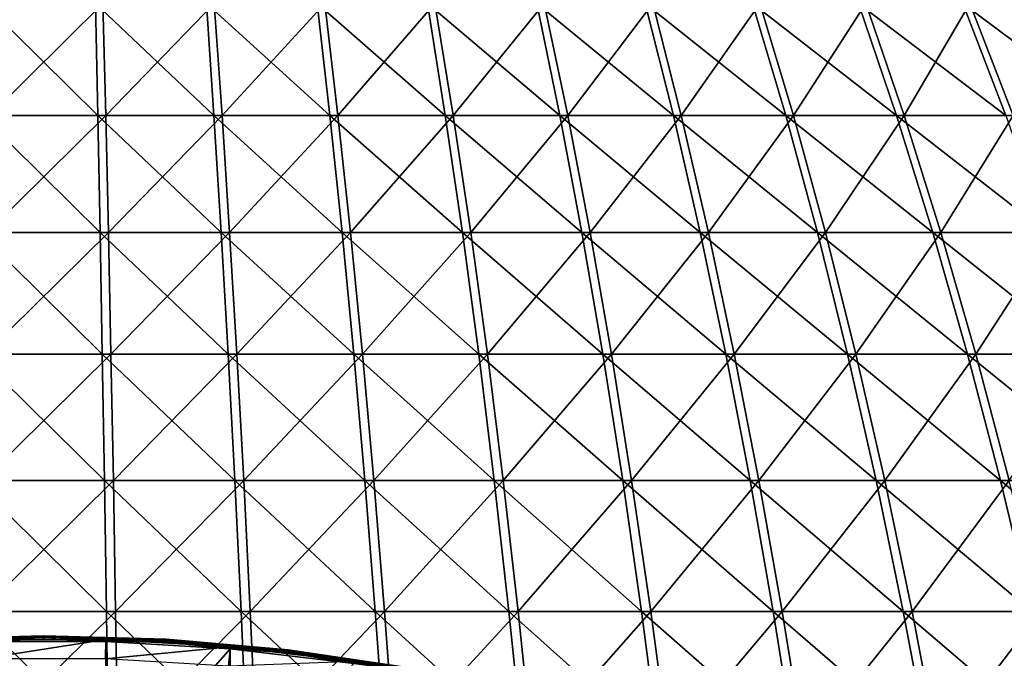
# Model space of a CAD drawing. Header units: millimetres. Extents: x -80 to 80, y -80 to 80.
# Tile 143 of 170: x -1 to 21, y 45 to 59. Entities that reach past the tile are written whole.
import ezdxf

# ---------------------------------------------------------------- set-up
doc = ezdxf.new("R2010")
doc.units = ezdxf.units.MM
doc.header["$LTSCALE"] = 13.670324
for name, color, linetype in [('1', 7, 'CONTINUOUS'), ('2', 7, 'CONTINUOUS'), ('4', 7, 'CONTINUOUS'), ('6', 7, 'CONTINUOUS'), ('8', 7, 'CONTINUOUS')]:
    doc.layers.add(name, color=color, linetype=linetype)

msp = doc.modelspace()

# ---------------------------------------------------------------- linework, layer by layer
at = {"layer": '1', "color": 7, "linetype": 'Continuous'}
for points in [[(1.339, 56.569, 56.553), (1.279, 58.982, 54.032), (-1.166, 56.569, 56.557), (1.339, 56.569, 56.553)], [(-1.166, 56.569, 56.557), (1.279, 58.982, 54.032), (-1.114, 58.982, 54.036), (-1.166, 56.569, 56.557)], [(1.339, 56.569, 56.553), (3.67, 58.982, 53.922), (1.279, 58.982, 54.032), (1.339, 56.569, 56.553)], [(3.842, 56.569, 56.438), (3.67, 58.982, 53.922), (1.339, 56.569, 56.553), (3.842, 56.569, 56.438)], [(3.842, 56.569, 56.438), (6.054, 58.982, 53.707), (3.67, 58.982, 53.922), (3.842, 56.569, 56.438)], [(6.337, 56.569, 56.212), (6.054, 58.982, 53.707), (3.842, 56.569, 56.438), (6.337, 56.569, 56.212)], [(6.337, 56.569, 56.212), (8.427, 58.982, 53.386), (6.054, 58.982, 53.707), (6.337, 56.569, 56.212)], [(8.82, 56.569, 55.877), (8.427, 58.982, 53.386), (6.337, 56.569, 56.212), (8.82, 56.569, 55.877)], [(8.82, 56.569, 55.877), (10.782, 58.982, 52.961), (8.427, 58.982, 53.386), (8.82, 56.569, 55.877)], [(11.285, 56.569, 55.431), (10.782, 58.982, 52.961), (8.82, 56.569, 55.877), (11.285, 56.569, 55.431)], [(11.285, 56.569, 55.431), (13.116, 58.982, 52.431), (10.782, 58.982, 52.961), (11.285, 56.569, 55.431)], [(13.728, 56.569, 54.877), (13.116, 58.982, 52.431), (11.285, 56.569, 55.431), (13.728, 56.569, 54.877)], [(13.728, 56.569, 54.877), (15.425, 58.982, 51.799), (13.116, 58.982, 52.431), (13.728, 56.569, 54.877)], [(16.145, 56.569, 54.216), (15.425, 58.982, 51.799), (13.728, 56.569, 54.877), (16.145, 56.569, 54.216)], [(16.145, 56.569, 54.216), (17.704, 58.982, 51.066), (15.425, 58.982, 51.799), (16.145, 56.569, 54.216)], [(18.529, 56.569, 53.448), (17.704, 58.982, 51.066), (16.145, 56.569, 54.216), (18.529, 56.569, 53.448)], [(18.529, 56.569, 53.448), (19.947, 58.982, 50.232), (17.704, 58.982, 51.066), (18.529, 56.569, 53.448)], [(20.878, 56.569, 52.575), (19.947, 58.982, 50.232), (18.529, 56.569, 53.448), (20.878, 56.569, 52.575)], [(20.878, 56.569, 52.575), (22.152, 58.982, 49.299), (19.947, 58.982, 50.232), (20.878, 56.569, 52.575)], [(1.396, 54.047, 58.966), (1.339, 56.569, 56.553), (-1.216, 54.047, 58.97), (1.396, 54.047, 58.966)], [(-1.216, 54.047, 58.97), (1.339, 56.569, 56.553), (-1.166, 56.569, 56.557), (-1.216, 54.047, 58.97)], [(1.396, 54.047, 58.966), (3.842, 56.569, 56.438), (1.339, 56.569, 56.553), (1.396, 54.047, 58.966)], [(4.006, 54.047, 58.846), (3.842, 56.569, 56.438), (1.396, 54.047, 58.966), (4.006, 54.047, 58.846)], [(4.006, 54.047, 58.846), (6.337, 56.569, 56.212), (3.842, 56.569, 56.438), (4.006, 54.047, 58.846)], [(6.607, 54.047, 58.611), (6.337, 56.569, 56.212), (4.006, 54.047, 58.846), (6.607, 54.047, 58.611)], [(6.607, 54.047, 58.611), (8.82, 56.569, 55.877), (6.337, 56.569, 56.212), (6.607, 54.047, 58.611)], [(9.196, 54.047, 58.261), (8.82, 56.569, 55.877), (6.607, 54.047, 58.611), (9.196, 54.047, 58.261)], [(9.196, 54.047, 58.261), (11.285, 56.569, 55.431), (8.82, 56.569, 55.877), (9.196, 54.047, 58.261)], [(11.767, 54.047, 57.797), (11.285, 56.569, 55.431), (9.196, 54.047, 58.261), (11.767, 54.047, 57.797)], [(11.767, 54.047, 57.797), (13.728, 56.569, 54.877), (11.285, 56.569, 55.431), (11.767, 54.047, 57.797)], [(14.314, 54.047, 57.219), (13.728, 56.569, 54.877), (11.767, 54.047, 57.797), (14.314, 54.047, 57.219)], [(14.314, 54.047, 57.219), (16.145, 56.569, 54.216), (13.728, 56.569, 54.877), (14.314, 54.047, 57.219)], [(16.834, 54.047, 56.529), (16.145, 56.569, 54.216), (14.314, 54.047, 57.219), (16.834, 54.047, 56.529)], [(16.834, 54.047, 56.529), (18.529, 56.569, 53.448), (16.145, 56.569, 54.216), (16.834, 54.047, 56.529)], [(19.32, 54.047, 55.728), (18.529, 56.569, 53.448), (16.834, 54.047, 56.529), (19.32, 54.047, 55.728)], [(19.32, 54.047, 55.728), (20.878, 56.569, 52.575), (18.529, 56.569, 53.448), (19.32, 54.047, 55.728)], [(21.769, 54.047, 54.818), (20.878, 56.569, 52.575), (19.32, 54.047, 55.728), (21.769, 54.047, 54.818)], [(1.451, 51.423, 61.266), (1.396, 54.047, 58.966), (-1.264, 51.423, 61.271), (1.451, 51.423, 61.266)], [(-1.264, 51.423, 61.271), (1.396, 54.047, 58.966), (-1.216, 54.047, 58.97), (-1.264, 51.423, 61.271)], [(1.451, 51.423, 61.266), (4.006, 54.047, 58.846), (1.396, 54.047, 58.966), (1.451, 51.423, 61.266)], [(4.162, 51.423, 61.142), (4.006, 54.047, 58.846), (1.451, 51.423, 61.266), (4.162, 51.423, 61.142)], [(4.162, 51.423, 61.142), (6.607, 54.047, 58.611), (4.006, 54.047, 58.846), (4.162, 51.423, 61.142)], [(6.865, 51.423, 60.898), (6.607, 54.047, 58.611), (4.162, 51.423, 61.142), (6.865, 51.423, 60.898)], [(6.865, 51.423, 60.898), (9.196, 54.047, 58.261), (6.607, 54.047, 58.611), (6.865, 51.423, 60.898)], [(9.555, 51.423, 60.534), (9.196, 54.047, 58.261), (6.865, 51.423, 60.898), (9.555, 51.423, 60.534)], [(9.555, 51.423, 60.534), (11.767, 54.047, 57.797), (9.196, 54.047, 58.261), (9.555, 51.423, 60.534)], [(12.226, 51.423, 60.052), (11.767, 54.047, 57.797), (9.555, 51.423, 60.534), (12.226, 51.423, 60.052)], [(12.226, 51.423, 60.052), (14.314, 54.047, 57.219), (11.767, 54.047, 57.797), (12.226, 51.423, 60.052)], [(14.873, 51.423, 59.451), (14.314, 54.047, 57.219), (12.226, 51.423, 60.052), (14.873, 51.423, 59.451)], [(14.873, 51.423, 59.451), (16.834, 54.047, 56.529), (14.314, 54.047, 57.219), (14.873, 51.423, 59.451)], [(17.49, 51.423, 58.735), (16.834, 54.047, 56.529), (14.873, 51.423, 59.451), (17.49, 51.423, 58.735)], [(17.49, 51.423, 58.735), (19.32, 54.047, 55.728), (16.834, 54.047, 56.529), (17.49, 51.423, 58.735)], [(20.074, 51.423, 57.903), (19.32, 54.047, 55.728), (17.49, 51.423, 58.735), (20.074, 51.423, 57.903)], [(20.074, 51.423, 57.903), (21.769, 54.047, 54.818), (19.32, 54.047, 55.728), (20.074, 51.423, 57.903)], [(22.618, 51.423, 56.957), (21.769, 54.047, 54.818), (20.074, 51.423, 57.903), (22.618, 51.423, 56.957)], [(1.502, 48.701, 63.45), (1.451, 51.423, 61.266), (-1.309, 48.701, 63.455), (1.502, 48.701, 63.45)], [(-1.309, 48.701, 63.455), (1.451, 51.423, 61.266), (-1.264, 51.423, 61.271), (-1.309, 48.701, 63.455)], [(1.502, 48.701, 63.45), (4.162, 51.423, 61.142), (1.451, 51.423, 61.266), (1.502, 48.701, 63.45)], [(4.31, 48.701, 63.322), (4.162, 51.423, 61.142), (1.502, 48.701, 63.45), (4.31, 48.701, 63.322)], [(4.31, 48.701, 63.322), (6.865, 51.423, 60.898), (4.162, 51.423, 61.142), (4.31, 48.701, 63.322)], [(7.11, 48.701, 63.069), (6.865, 51.423, 60.898), (4.31, 48.701, 63.322), (7.11, 48.701, 63.069)], [(7.11, 48.701, 63.069), (9.555, 51.423, 60.534), (6.865, 51.423, 60.898), (7.11, 48.701, 63.069)], [(9.895, 48.701, 62.692), (9.555, 51.423, 60.534), (7.11, 48.701, 63.069), (9.895, 48.701, 62.692)], [(9.895, 48.701, 62.692), (12.226, 51.423, 60.052), (9.555, 51.423, 60.534), (9.895, 48.701, 62.692)], [(12.661, 48.701, 62.193), (12.226, 51.423, 60.052), (9.895, 48.701, 62.692), (12.661, 48.701, 62.193)], [(12.661, 48.701, 62.193), (14.873, 51.423, 59.451), (12.226, 51.423, 60.052), (12.661, 48.701, 62.193)], [(15.403, 48.701, 61.571), (14.873, 51.423, 59.451), (12.661, 48.701, 62.193), (15.403, 48.701, 61.571)], [(15.403, 48.701, 61.571), (17.49, 51.423, 58.735), (14.873, 51.423, 59.451), (15.403, 48.701, 61.571)], [(18.114, 48.701, 60.829), (17.49, 51.423, 58.735), (15.403, 48.701, 61.571), (18.114, 48.701, 60.829)], [(18.114, 48.701, 60.829), (20.074, 51.423, 57.903), (17.49, 51.423, 58.735), (18.114, 48.701, 60.829)], [(20.789, 48.701, 59.967), (20.074, 51.423, 57.903), (18.114, 48.701, 60.829), (20.789, 48.701, 59.967)], [(20.789, 48.701, 59.967), (22.618, 51.423, 56.957), (20.074, 51.423, 57.903), (20.789, 48.701, 59.967)], [(1.551, 45.886, 65.514), (1.502, 48.701, 63.45), (-1.351, 45.886, 65.518), (1.551, 45.886, 65.514)], [(-1.351, 45.886, 65.518), (1.502, 48.701, 63.45), (-1.309, 48.701, 63.455), (-1.351, 45.886, 65.518)], [(1.551, 45.886, 65.514), (4.31, 48.701, 63.322), (1.502, 48.701, 63.45), (1.551, 45.886, 65.514)], [(4.45, 45.886, 65.381), (4.31, 48.701, 63.322), (1.551, 45.886, 65.514), (4.45, 45.886, 65.381)], [(4.45, 45.886, 65.381), (7.11, 48.701, 63.069), (4.31, 48.701, 63.322), (4.45, 45.886, 65.381)], [(7.341, 45.886, 65.12), (7.11, 48.701, 63.069), (4.45, 45.886, 65.381), (7.341, 45.886, 65.12)], [(7.341, 45.886, 65.12), (9.895, 48.701, 62.692), (7.11, 48.701, 63.069), (7.341, 45.886, 65.12)], [(10.217, 45.886, 64.731), (9.895, 48.701, 62.692), (7.341, 45.886, 65.12), (10.217, 45.886, 64.731)], [(10.217, 45.886, 64.731), (12.661, 48.701, 62.193), (9.895, 48.701, 62.692), (10.217, 45.886, 64.731)], [(13.073, 45.886, 64.215), (12.661, 48.701, 62.193), (10.217, 45.886, 64.731), (13.073, 45.886, 64.215)], [(13.073, 45.886, 64.215), (15.403, 48.701, 61.571), (12.661, 48.701, 62.193), (13.073, 45.886, 64.215)], [(15.904, 45.886, 63.573), (15.403, 48.701, 61.571), (13.073, 45.886, 64.215), (15.904, 45.886, 63.573)], [(15.904, 45.886, 63.573), (18.114, 48.701, 60.829), (15.403, 48.701, 61.571), (15.904, 45.886, 63.573)], [(18.703, 45.886, 62.807), (18.114, 48.701, 60.829), (15.904, 45.886, 63.573), (18.703, 45.886, 62.807)], [(18.703, 45.886, 62.807), (20.789, 48.701, 59.967), (18.114, 48.701, 60.829), (18.703, 45.886, 62.807)], [(21.466, 45.886, 61.917), (20.789, 48.701, 59.967), (18.703, 45.886, 62.807), (21.466, 45.886, 61.917)], [(1.597, 42.984, 67.452), (1.551, 45.886, 65.514), (-1.391, 42.984, 67.457), (1.597, 42.984, 67.452)], [(-1.391, 42.984, 67.457), (1.551, 45.886, 65.514), (-1.351, 45.886, 65.518), (-1.391, 42.984, 67.457)], [(1.597, 42.984, 67.452), (4.45, 45.886, 65.381), (1.551, 45.886, 65.514), (1.597, 42.984, 67.452)], [(4.582, 42.984, 67.316), (4.45, 45.886, 65.381), (1.597, 42.984, 67.452), (4.582, 42.984, 67.316)], [(4.582, 42.984, 67.316), (7.341, 45.886, 65.12), (4.45, 45.886, 65.381), (4.582, 42.984, 67.316)], [(7.558, 42.984, 67.047), (7.341, 45.886, 65.12), (4.582, 42.984, 67.316), (7.558, 42.984, 67.047)], [(7.558, 42.984, 67.047), (10.217, 45.886, 64.731), (7.341, 45.886, 65.12), (7.558, 42.984, 67.047)], [(10.519, 42.984, 66.646), (10.217, 45.886, 64.731), (7.558, 42.984, 67.047), (10.519, 42.984, 66.646)], [(10.519, 42.984, 66.646), (13.073, 45.886, 64.215), (10.217, 45.886, 64.731), (10.519, 42.984, 66.646)], [(13.46, 42.984, 66.115), (13.073, 45.886, 64.215), (10.519, 42.984, 66.646), (13.46, 42.984, 66.115)], [(13.46, 42.984, 66.115), (15.904, 45.886, 63.573), (13.073, 45.886, 64.215), (13.46, 42.984, 66.115)], [(16.374, 42.984, 65.454), (15.904, 45.886, 63.573), (13.46, 42.984, 66.115), (16.374, 42.984, 65.454)], [(16.374, 42.984, 65.454), (18.703, 45.886, 62.807), (15.904, 45.886, 63.573), (16.374, 42.984, 65.454)], [(19.256, 42.984, 64.665), (18.703, 45.886, 62.807), (16.374, 42.984, 65.454), (19.256, 42.984, 64.665)], [(19.256, 42.984, 64.665), (21.466, 45.886, 61.917), (18.703, 45.886, 62.807), (19.256, 42.984, 64.665)], [(22.101, 42.984, 63.749), (21.466, 45.886, 61.917), (19.256, 42.984, 64.665), (22.101, 42.984, 63.749)]]:
    msp.add_3dface(points, dxfattribs=at)
at = {"layer": '2', "color": 7, "linetype": 'Continuous'}
for points in [[(-1.279, 58.982, -54.032), (1.166, 56.569, -56.557), (-1.339, 56.569, -56.553), (-1.279, 58.982, -54.032)], [(1.114, 58.982, -54.036), (1.166, 56.569, -56.557), (-1.279, 58.982, -54.032), (1.114, 58.982, -54.036)], [(3.506, 58.982, -53.933), (3.669, 56.569, -56.449), (1.114, 58.982, -54.036), (3.506, 58.982, -53.933)], [(1.114, 58.982, -54.036), (3.669, 56.569, -56.449), (1.166, 56.569, -56.557), (1.114, 58.982, -54.036)], [(5.89, 58.982, -53.725), (6.165, 56.569, -56.232), (3.506, 58.982, -53.933), (5.89, 58.982, -53.725)], [(3.506, 58.982, -53.933), (6.165, 56.569, -56.232), (3.669, 56.569, -56.449), (3.506, 58.982, -53.933)], [(8.263, 58.982, -53.412), (8.649, 56.569, -55.903), (5.89, 58.982, -53.725), (8.263, 58.982, -53.412)], [(5.89, 58.982, -53.725), (8.649, 56.569, -55.903), (6.165, 56.569, -56.232), (5.89, 58.982, -53.725)], [(10.62, 58.982, -52.993), (11.116, 56.569, -55.466), (8.263, 58.982, -53.412), (10.62, 58.982, -52.993)], [(8.263, 58.982, -53.412), (11.116, 56.569, -55.466), (8.649, 56.569, -55.903), (8.263, 58.982, -53.412)], [(12.956, 58.982, -52.471), (13.561, 56.569, -54.919), (10.62, 58.982, -52.993), (12.956, 58.982, -52.471)], [(10.62, 58.982, -52.993), (13.561, 56.569, -54.919), (11.116, 56.569, -55.466), (10.62, 58.982, -52.993)], [(15.267, 58.982, -51.846), (15.979, 56.569, -54.265), (12.956, 58.982, -52.471), (15.267, 58.982, -51.846)], [(12.956, 58.982, -52.471), (15.979, 56.569, -54.265), (13.561, 56.569, -54.919), (12.956, 58.982, -52.471)], [(17.548, 58.982, -51.119), (18.366, 56.569, -53.504), (15.267, 58.982, -51.846), (17.548, 58.982, -51.119)], [(15.267, 58.982, -51.846), (18.366, 56.569, -53.504), (15.979, 56.569, -54.265), (15.267, 58.982, -51.846)], [(19.794, 58.982, -50.292), (20.717, 56.569, -52.638), (17.548, 58.982, -51.119), (19.794, 58.982, -50.292)], [(17.548, 58.982, -51.119), (20.717, 56.569, -52.638), (18.366, 56.569, -53.504), (17.548, 58.982, -51.119)], [(22.001, 58.982, -49.366), (23.028, 56.569, -51.669), (19.794, 58.982, -50.292), (22.001, 58.982, -49.366)], [(19.794, 58.982, -50.292), (23.028, 56.569, -51.669), (20.717, 56.569, -52.638), (19.794, 58.982, -50.292)], [(-1.339, 56.569, -56.553), (1.216, 54.047, -58.97), (-1.396, 54.047, -58.966), (-1.339, 56.569, -56.553)], [(1.166, 56.569, -56.557), (1.216, 54.047, -58.97), (-1.339, 56.569, -56.553), (1.166, 56.569, -56.557)], [(3.669, 56.569, -56.449), (3.826, 54.047, -58.858), (1.166, 56.569, -56.557), (3.669, 56.569, -56.449)], [(1.166, 56.569, -56.557), (3.826, 54.047, -58.858), (1.216, 54.047, -58.97), (1.166, 56.569, -56.557)], [(6.165, 56.569, -56.232), (6.428, 54.047, -58.631), (3.669, 56.569, -56.449), (6.165, 56.569, -56.232)], [(3.669, 56.569, -56.449), (6.428, 54.047, -58.631), (3.826, 54.047, -58.858), (3.669, 56.569, -56.449)], [(8.649, 56.569, -55.903), (9.018, 54.047, -58.289), (6.165, 56.569, -56.232), (8.649, 56.569, -55.903)], [(6.165, 56.569, -56.232), (9.018, 54.047, -58.289), (6.428, 54.047, -58.631), (6.165, 56.569, -56.232)], [(11.116, 56.569, -55.466), (11.59, 54.047, -57.832), (8.649, 56.569, -55.903), (11.116, 56.569, -55.466)], [(8.649, 56.569, -55.903), (11.59, 54.047, -57.832), (9.018, 54.047, -58.289), (8.649, 56.569, -55.903)], [(13.561, 56.569, -54.919), (14.139, 54.047, -57.262), (11.116, 56.569, -55.466), (13.561, 56.569, -54.919)], [(11.116, 56.569, -55.466), (14.139, 54.047, -57.262), (11.59, 54.047, -57.832), (11.116, 56.569, -55.466)], [(15.979, 56.569, -54.265), (16.661, 54.047, -56.58), (13.561, 56.569, -54.919), (15.979, 56.569, -54.265)], [(13.561, 56.569, -54.919), (16.661, 54.047, -56.58), (14.139, 54.047, -57.262), (13.561, 56.569, -54.919)], [(18.366, 56.569, -53.504), (19.15, 54.047, -55.787), (15.979, 56.569, -54.265), (18.366, 56.569, -53.504)], [(15.979, 56.569, -54.265), (19.15, 54.047, -55.787), (16.661, 54.047, -56.58), (15.979, 56.569, -54.265)], [(20.717, 56.569, -52.638), (21.601, 54.047, -54.884), (18.366, 56.569, -53.504), (20.717, 56.569, -52.638)], [(18.366, 56.569, -53.504), (21.601, 54.047, -54.884), (19.15, 54.047, -55.787), (18.366, 56.569, -53.504)], [(-1.396, 54.047, -58.966), (1.264, 51.423, -61.271), (-1.451, 51.423, -61.266), (-1.396, 54.047, -58.966)], [(1.216, 54.047, -58.97), (1.264, 51.423, -61.271), (-1.396, 54.047, -58.966), (1.216, 54.047, -58.97)], [(3.826, 54.047, -58.858), (3.975, 51.423, -61.154), (1.216, 54.047, -58.97), (3.826, 54.047, -58.858)], [(1.216, 54.047, -58.97), (3.975, 51.423, -61.154), (1.264, 51.423, -61.271), (1.216, 54.047, -58.97)], [(6.428, 54.047, -58.631), (6.679, 51.423, -60.919), (3.826, 54.047, -58.858), (6.428, 54.047, -58.631)], [(3.826, 54.047, -58.858), (6.679, 51.423, -60.919), (3.975, 51.423, -61.154), (3.826, 54.047, -58.858)], [(9.018, 54.047, -58.289), (9.37, 51.423, -60.563), (6.428, 54.047, -58.631), (9.018, 54.047, -58.289)], [(6.428, 54.047, -58.631), (9.37, 51.423, -60.563), (6.679, 51.423, -60.919), (6.428, 54.047, -58.631)], [(11.59, 54.047, -57.832), (12.042, 51.423, -60.089), (9.018, 54.047, -58.289), (11.59, 54.047, -57.832)], [(9.018, 54.047, -58.289), (12.042, 51.423, -60.089), (9.37, 51.423, -60.563), (9.018, 54.047, -58.289)], [(14.139, 54.047, -57.262), (14.691, 51.423, -59.497), (11.59, 54.047, -57.832), (14.139, 54.047, -57.262)], [(11.59, 54.047, -57.832), (14.691, 51.423, -59.497), (12.042, 51.423, -60.089), (11.59, 54.047, -57.832)], [(16.661, 54.047, -56.58), (17.311, 51.423, -58.788), (14.139, 54.047, -57.262), (16.661, 54.047, -56.58)], [(14.139, 54.047, -57.262), (17.311, 51.423, -58.788), (14.691, 51.423, -59.497), (14.139, 54.047, -57.262)], [(19.15, 54.047, -55.787), (19.897, 51.423, -57.964), (16.661, 54.047, -56.58), (19.15, 54.047, -55.787)], [(16.661, 54.047, -56.58), (19.897, 51.423, -57.964), (17.311, 51.423, -58.788), (16.661, 54.047, -56.58)], [(21.601, 54.047, -54.884), (22.444, 51.423, -57.026), (19.15, 54.047, -55.787), (21.601, 54.047, -54.884)], [(19.15, 54.047, -55.787), (22.444, 51.423, -57.026), (19.897, 51.423, -57.964), (19.15, 54.047, -55.787)], [(-1.451, 51.423, -61.266), (1.309, 48.701, -63.455), (-1.502, 48.701, -63.45), (-1.451, 51.423, -61.266)], [(1.264, 51.423, -61.271), (1.309, 48.701, -63.455), (-1.451, 51.423, -61.266), (1.264, 51.423, -61.271)], [(3.975, 51.423, -61.154), (4.117, 48.701, -63.335), (1.264, 51.423, -61.271), (3.975, 51.423, -61.154)], [(1.264, 51.423, -61.271), (4.117, 48.701, -63.335), (1.309, 48.701, -63.455), (1.264, 51.423, -61.271)], [(6.679, 51.423, -60.919), (6.917, 48.701, -63.09), (3.975, 51.423, -61.154), (6.679, 51.423, -60.919)], [(3.975, 51.423, -61.154), (6.917, 48.701, -63.09), (4.117, 48.701, -63.335), (3.975, 51.423, -61.154)], [(9.37, 51.423, -60.563), (9.704, 48.701, -62.722), (6.679, 51.423, -60.919), (9.37, 51.423, -60.563)], [(6.679, 51.423, -60.919), (9.704, 48.701, -62.722), (6.917, 48.701, -63.09), (6.679, 51.423, -60.919)], [(12.042, 51.423, -60.089), (12.472, 48.701, -62.231), (9.37, 51.423, -60.563), (12.042, 51.423, -60.089)], [(9.37, 51.423, -60.563), (12.472, 48.701, -62.231), (9.704, 48.701, -62.722), (9.37, 51.423, -60.563)], [(14.691, 51.423, -59.497), (15.215, 48.701, -61.618), (12.042, 51.423, -60.089), (14.691, 51.423, -59.497)], [(12.042, 51.423, -60.089), (15.215, 48.701, -61.618), (12.472, 48.701, -62.231), (12.042, 51.423, -60.089)], [(17.311, 51.423, -58.788), (17.928, 48.701, -60.884), (14.691, 51.423, -59.497), (17.311, 51.423, -58.788)], [(14.691, 51.423, -59.497), (17.928, 48.701, -60.884), (15.215, 48.701, -61.618), (14.691, 51.423, -59.497)], [(19.897, 51.423, -57.964), (20.606, 48.701, -60.03), (17.311, 51.423, -58.788), (19.897, 51.423, -57.964)], [(17.311, 51.423, -58.788), (20.606, 48.701, -60.03), (17.928, 48.701, -60.884), (17.311, 51.423, -58.788)], [(22.444, 51.423, -57.026), (23.244, 48.701, -59.059), (19.897, 51.423, -57.964), (22.444, 51.423, -57.026)], [(19.897, 51.423, -57.964), (23.244, 48.701, -59.059), (20.606, 48.701, -60.03), (19.897, 51.423, -57.964)], [(-1.502, 48.701, -63.45), (1.351, 45.886, -65.518), (-1.551, 45.886, -65.514), (-1.502, 48.701, -63.45)], [(1.309, 48.701, -63.455), (1.351, 45.886, -65.518), (-1.502, 48.701, -63.45), (1.309, 48.701, -63.455)], [(4.117, 48.701, -63.335), (4.251, 45.886, -65.394), (1.309, 48.701, -63.455), (4.117, 48.701, -63.335)], [(1.309, 48.701, -63.455), (4.251, 45.886, -65.394), (1.351, 45.886, -65.518), (1.309, 48.701, -63.455)], [(6.917, 48.701, -63.09), (7.142, 45.886, -65.142), (4.117, 48.701, -63.335), (6.917, 48.701, -63.09)], [(4.117, 48.701, -63.335), (7.142, 45.886, -65.142), (4.251, 45.886, -65.394), (4.117, 48.701, -63.335)], [(9.704, 48.701, -62.722), (10.019, 45.886, -64.762), (6.917, 48.701, -63.09), (9.704, 48.701, -62.722)], [(6.917, 48.701, -63.09), (10.019, 45.886, -64.762), (7.142, 45.886, -65.142), (6.917, 48.701, -63.09)], [(12.472, 48.701, -62.231), (12.877, 45.886, -64.255), (9.704, 48.701, -62.722), (12.472, 48.701, -62.231)], [(9.704, 48.701, -62.722), (12.877, 45.886, -64.255), (10.019, 45.886, -64.762), (9.704, 48.701, -62.722)], [(15.215, 48.701, -61.618), (15.71, 45.886, -63.621), (12.472, 48.701, -62.231), (15.215, 48.701, -61.618)], [(12.472, 48.701, -62.231), (15.71, 45.886, -63.621), (12.877, 45.886, -64.255), (12.472, 48.701, -62.231)], [(17.928, 48.701, -60.884), (18.511, 45.886, -62.863), (15.215, 48.701, -61.618), (17.928, 48.701, -60.884)], [(15.215, 48.701, -61.618), (18.511, 45.886, -62.863), (15.71, 45.886, -63.621), (15.215, 48.701, -61.618)], [(20.606, 48.701, -60.03), (21.276, 45.886, -61.982), (17.928, 48.701, -60.884), (20.606, 48.701, -60.03)], [(17.928, 48.701, -60.884), (21.276, 45.886, -61.982), (18.511, 45.886, -62.863), (17.928, 48.701, -60.884)], [(23.244, 48.701, -59.059), (24, 45.886, -60.979), (20.606, 48.701, -60.03), (23.244, 48.701, -59.059)], [(20.606, 48.701, -60.03), (24, 45.886, -60.979), (21.276, 45.886, -61.982), (20.606, 48.701, -60.03)], [(-1.551, 45.886, -65.514), (1.391, 42.984, -67.457), (-1.597, 42.984, -67.452), (-1.551, 45.886, -65.514)], [(1.351, 45.886, -65.518), (1.391, 42.984, -67.457), (-1.551, 45.886, -65.514), (1.351, 45.886, -65.518)], [(4.251, 45.886, -65.394), (4.377, 42.984, -67.329), (1.351, 45.886, -65.518), (4.251, 45.886, -65.394)], [(1.351, 45.886, -65.518), (4.377, 42.984, -67.329), (1.391, 42.984, -67.457), (1.351, 45.886, -65.518)], [(7.142, 45.886, -65.142), (7.353, 42.984, -67.069), (4.251, 45.886, -65.394), (7.142, 45.886, -65.142)], [(4.251, 45.886, -65.394), (7.353, 42.984, -67.069), (4.377, 42.984, -67.329), (4.251, 45.886, -65.394)], [(10.019, 45.886, -64.762), (10.316, 42.984, -66.678), (7.142, 45.886, -65.142), (10.019, 45.886, -64.762)], [(7.142, 45.886, -65.142), (10.316, 42.984, -66.678), (7.353, 42.984, -67.069), (7.142, 45.886, -65.142)], [(12.877, 45.886, -64.255), (13.258, 42.984, -66.156), (10.019, 45.886, -64.762), (12.877, 45.886, -64.255)], [(10.019, 45.886, -64.762), (13.258, 42.984, -66.156), (10.316, 42.984, -66.678), (10.019, 45.886, -64.762)], [(15.71, 45.886, -63.621), (16.174, 42.984, -65.504), (12.877, 45.886, -64.255), (15.71, 45.886, -63.621)], [(12.877, 45.886, -64.255), (16.174, 42.984, -65.504), (13.258, 42.984, -66.156), (12.877, 45.886, -64.255)], [(18.511, 45.886, -62.863), (19.059, 42.984, -64.724), (15.71, 45.886, -63.621), (18.511, 45.886, -62.863)], [(15.71, 45.886, -63.621), (19.059, 42.984, -64.724), (16.174, 42.984, -65.504), (15.71, 45.886, -63.621)], [(21.276, 45.886, -61.982), (21.906, 42.984, -63.816), (18.511, 45.886, -62.863), (21.276, 45.886, -61.982)], [(18.511, 45.886, -62.863), (21.906, 42.984, -63.816), (19.059, 42.984, -64.724), (18.511, 45.886, -62.863)]]:
    msp.add_3dface(points, dxfattribs=at)
at = {"layer": '4', "color": 42, "linetype": 'Continuous', "true_color": 0xd9ad06}
for points in [[(-1.348, 42.042, 70.132), (1.348, 42.042, 70.132), (-1.341, 45.237, 68.497), (-1.348, 42.042, 70.132)], [(-1.341, 45.237, 68.497), (1.348, 42.042, 70.132), (1.341, 45.237, 68.497), (-1.341, 45.237, 68.497)], [(1.341, 45.237, 68.497), (1.348, 42.042, 70.132), (4.019, 45.078, 68.497), (1.341, 45.237, 68.497)], [(1.348, 42.042, 70.132), (4.039, 41.869, 70.132), (4.019, 45.078, 68.497), (1.348, 42.042, 70.132)], [(4.019, 45.078, 68.497), (4.039, 41.869, 70.132), (6.682, 44.761, 68.497), (4.019, 45.078, 68.497)]]:
    msp.add_3dface(points, dxfattribs=at)
at = {"layer": '6', "color": 42, "linetype": 'Continuous', "true_color": 0xd9ad06}
for points in [[(1.342, 45.28, 68.176), (-1.33, 44.861, 67.776), (-1.342, 45.28, 68.176), (1.342, 45.28, 68.176)], [(1.33, 44.861, 67.776), (-1.33, 44.861, 67.776), (1.342, 45.28, 68.176), (1.33, 44.861, 67.776)], [(4.022, 45.121, 68.176), (1.33, 44.861, 67.776), (1.342, 45.28, 68.176), (4.022, 45.121, 68.176)], [(3.985, 44.704, 67.776), (1.33, 44.861, 67.776), (4.022, 45.121, 68.176), (3.985, 44.704, 67.776)], [(6.688, 44.804, 68.176), (3.985, 44.704, 67.776), (4.022, 45.121, 68.176), (6.688, 44.804, 68.176)]]:
    msp.add_3dface(points, dxfattribs=at)
at = {"layer": '8', "color": 42, "linetype": 'Continuous', "true_color": 0xd9ad06}
for points in [[(0, 45.361, 68.301), (-2.637, 45.274, 68.255), (-2.638, 45.285, 68.301), (0, 45.361, 68.301)], [(0, 45.361, 68.301), (-2.638, 45.285, 68.301), (0, 45.361, 68.348), (0, 45.361, 68.301)], [(0, 45.361, 68.348), (-2.638, 45.285, 68.301), (-2.637, 45.284, 68.348), (0, 45.361, 68.348)], [(0, 45.351, 68.255), (-2.637, 45.274, 68.255), (0, 45.361, 68.301), (0, 45.351, 68.255)], [(0, 45.361, 68.348), (-2.637, 45.284, 68.348), (0, 45.349, 68.394), (0, 45.361, 68.348)], [(0, 45.351, 68.255), (-2.636, 45.254, 68.213), (-2.637, 45.274, 68.255), (0, 45.351, 68.255)], [(0, 45.349, 68.394), (-2.637, 45.284, 68.348), (-2.637, 45.272, 68.394), (0, 45.349, 68.394)], [(0, 45.349, 68.394), (-2.637, 45.272, 68.394), (0, 45.327, 68.435), (0, 45.349, 68.394)], [(0, 45.327, 68.435), (-2.637, 45.272, 68.394), (-2.636, 45.25, 68.435), (0, 45.327, 68.435)], [(0, 45.33, 68.213), (-2.636, 45.254, 68.213), (0, 45.351, 68.255), (0, 45.33, 68.213)], [(0, 45.33, 68.213), (-1.342, 45.28, 68.176), (-2.636, 45.254, 68.213), (0, 45.33, 68.213)], [(0, 45.327, 68.435), (-2.636, 45.25, 68.435), (0, 45.295, 68.471), (0, 45.327, 68.435)], [(0, 45.295, 68.471), (-2.636, 45.25, 68.435), (-2.634, 45.219, 68.471), (0, 45.295, 68.471)], [(-1.341, 45.237, 68.497), (0, 45.295, 68.471), (-2.634, 45.219, 68.471), (-1.341, 45.237, 68.497)], [(1.342, 45.28, 68.176), (-1.342, 45.28, 68.176), (0, 45.33, 68.213), (1.342, 45.28, 68.176)], [(-1.341, 45.237, 68.497), (1.341, 45.237, 68.497), (0, 45.295, 68.471), (-1.341, 45.237, 68.497)], [(2.638, 45.285, 68.301), (0, 45.351, 68.255), (0, 45.361, 68.301), (2.638, 45.285, 68.301)], [(2.638, 45.285, 68.301), (0, 45.361, 68.301), (2.637, 45.284, 68.348), (2.638, 45.285, 68.301)], [(2.637, 45.284, 68.348), (0, 45.361, 68.301), (0, 45.361, 68.348), (2.637, 45.284, 68.348)], [(2.637, 45.284, 68.348), (0, 45.361, 68.348), (2.637, 45.272, 68.394), (2.637, 45.284, 68.348)], [(2.637, 45.272, 68.394), (0, 45.361, 68.348), (0, 45.349, 68.394), (2.637, 45.272, 68.394)], [(2.637, 45.274, 68.255), (0, 45.33, 68.213), (0, 45.351, 68.255), (2.637, 45.274, 68.255)], [(2.637, 45.274, 68.255), (0, 45.351, 68.255), (2.638, 45.285, 68.301), (2.637, 45.274, 68.255)], [(2.637, 45.272, 68.394), (0, 45.349, 68.394), (2.636, 45.25, 68.435), (2.637, 45.272, 68.394)], [(2.636, 45.25, 68.435), (0, 45.349, 68.394), (0, 45.327, 68.435), (2.636, 45.25, 68.435)], [(2.636, 45.254, 68.213), (1.342, 45.28, 68.176), (0, 45.33, 68.213), (2.636, 45.254, 68.213)], [(2.636, 45.254, 68.213), (0, 45.33, 68.213), (2.637, 45.274, 68.255), (2.636, 45.254, 68.213)], [(2.636, 45.25, 68.435), (0, 45.327, 68.435), (2.634, 45.219, 68.471), (2.636, 45.25, 68.435)], [(2.634, 45.219, 68.471), (0, 45.327, 68.435), (0, 45.295, 68.471), (2.634, 45.219, 68.471)], [(1.341, 45.237, 68.497), (2.634, 45.219, 68.471), (0, 45.295, 68.471), (1.341, 45.237, 68.497)], [(1.341, 45.237, 68.497), (4.019, 45.078, 68.497), (2.634, 45.219, 68.471), (1.341, 45.237, 68.497)], [(4.022, 45.121, 68.176), (1.342, 45.28, 68.176), (2.636, 45.254, 68.213), (4.022, 45.121, 68.176)], [(5.258, 44.989, 68.471), (2.636, 45.25, 68.435), (2.634, 45.219, 68.471), (5.258, 44.989, 68.471)], [(4.019, 45.078, 68.497), (5.258, 44.989, 68.471), (2.634, 45.219, 68.471), (4.019, 45.078, 68.497)], [(5.265, 45.044, 68.255), (2.636, 45.254, 68.213), (2.637, 45.274, 68.255), (5.265, 45.044, 68.255)], [(5.262, 45.02, 68.435), (2.637, 45.272, 68.394), (2.636, 45.25, 68.435), (5.262, 45.02, 68.435)], [(5.263, 45.024, 68.213), (4.022, 45.121, 68.176), (2.636, 45.254, 68.213), (5.263, 45.024, 68.213)], [(5.263, 45.024, 68.213), (2.636, 45.254, 68.213), (5.265, 45.044, 68.255), (5.263, 45.024, 68.213)], [(5.262, 45.02, 68.435), (2.636, 45.25, 68.435), (5.258, 44.989, 68.471), (5.262, 45.02, 68.435)], [(5.266, 45.055, 68.301), (2.637, 45.274, 68.255), (2.638, 45.285, 68.301), (5.266, 45.055, 68.301)], [(5.266, 45.054, 68.348), (2.638, 45.285, 68.301), (2.637, 45.284, 68.348), (5.266, 45.054, 68.348)], [(5.266, 45.054, 68.348), (2.637, 45.284, 68.348), (5.265, 45.042, 68.394), (5.266, 45.054, 68.348)], [(5.265, 45.042, 68.394), (2.637, 45.284, 68.348), (2.637, 45.272, 68.394), (5.265, 45.042, 68.394)], [(5.265, 45.044, 68.255), (2.637, 45.274, 68.255), (5.266, 45.055, 68.301), (5.265, 45.044, 68.255)], [(5.265, 45.042, 68.394), (2.637, 45.272, 68.394), (5.262, 45.02, 68.435), (5.265, 45.042, 68.394)], [(5.266, 45.055, 68.301), (2.638, 45.285, 68.301), (5.266, 45.054, 68.348), (5.266, 45.055, 68.301)], [(4.019, 45.078, 68.497), (6.682, 44.761, 68.497), (5.258, 44.989, 68.471), (4.019, 45.078, 68.497)], [(6.688, 44.804, 68.176), (4.022, 45.121, 68.176), (5.263, 45.024, 68.213), (6.688, 44.804, 68.176)], [(7.865, 44.607, 68.471), (5.262, 45.02, 68.435), (5.258, 44.989, 68.471), (7.865, 44.607, 68.471)], [(6.682, 44.761, 68.497), (7.865, 44.607, 68.471), (5.258, 44.989, 68.471), (6.682, 44.761, 68.497)], [(7.871, 44.638, 68.435), (5.265, 45.042, 68.394), (5.262, 45.02, 68.435), (7.871, 44.638, 68.435)], [(7.871, 44.638, 68.435), (5.262, 45.02, 68.435), (7.865, 44.607, 68.471), (7.871, 44.638, 68.435)], [(7.875, 44.662, 68.255), (5.263, 45.024, 68.213), (5.265, 45.044, 68.255), (7.875, 44.662, 68.255)], [(7.872, 44.642, 68.213), (6.688, 44.804, 68.176), (5.263, 45.024, 68.213), (7.872, 44.642, 68.213)], [(7.872, 44.642, 68.213), (5.263, 45.024, 68.213), (7.875, 44.662, 68.255), (7.872, 44.642, 68.213)], [(7.877, 44.672, 68.301), (5.265, 45.044, 68.255), (5.266, 45.055, 68.301), (7.877, 44.672, 68.301)], [(7.875, 44.66, 68.394), (5.266, 45.054, 68.348), (5.265, 45.042, 68.394), (7.875, 44.66, 68.394)], [(7.875, 44.662, 68.255), (5.265, 45.044, 68.255), (7.877, 44.672, 68.301), (7.875, 44.662, 68.255)], [(7.875, 44.66, 68.394), (5.265, 45.042, 68.394), (7.871, 44.638, 68.435), (7.875, 44.66, 68.394)], [(7.877, 44.672, 68.301), (5.266, 45.055, 68.301), (7.877, 44.671, 68.348), (7.877, 44.672, 68.301)], [(7.877, 44.671, 68.348), (5.266, 45.055, 68.301), (5.266, 45.054, 68.348), (7.877, 44.671, 68.348)], [(7.877, 44.671, 68.348), (5.266, 45.054, 68.348), (7.875, 44.66, 68.394), (7.877, 44.671, 68.348)]]:
    msp.add_3dface(points, dxfattribs=at)

doc.saveas('drawing.dxf')
